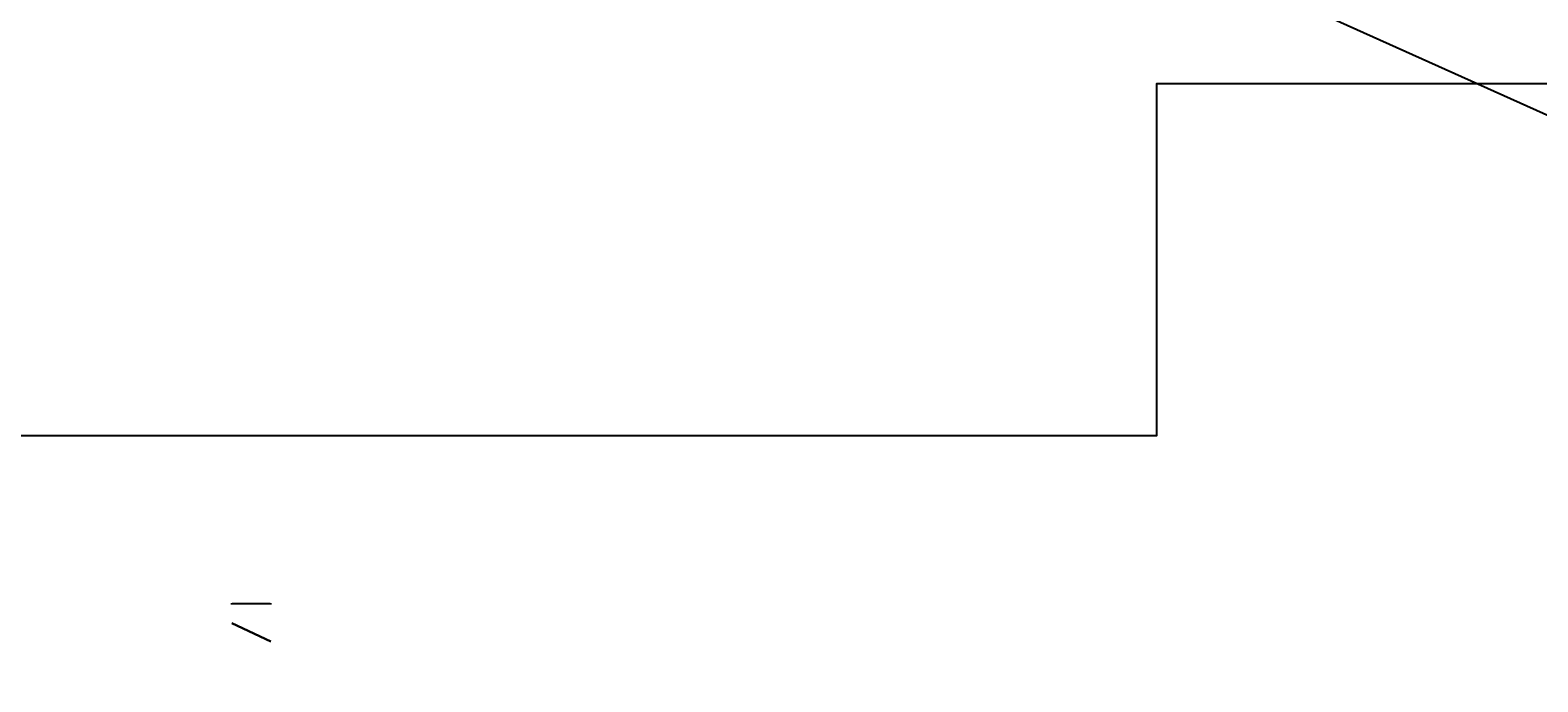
# Model space of a CAD drawing. Header units: millimetres. Extents: x -94648 to 68781, y -29623 to 11990.
# Tile 152 of 181: x 15249 to 22585, y -4243 to -1074. Entities that reach past the tile are written whole.
import ezdxf

# ---------------------------------------------------------------- set-up
doc = ezdxf.new("R2010")
doc.units = ezdxf.units.MM
doc.layers.add('-fotowoltaika', color=1, linetype='Continuous', lineweight=30)
doc.styles.get("Standard").update_dxf_attribs({"font": 'arial.ttf'})
doc.dimstyles.new('ISO-25', dxfattribs={"dimtxt": 2.5, "dimasz": 2.5, "dimexe": 1.25, "dimexo": 0.625, "dimtad": 1, "dimtxsty": 'Standard', "dimcen": 2.5, "dimadec": 0, "dimazin": 0, "dimtfac": 1, "dimtmove": 0, "dimatfit": 3, "dimfxl": 1, "dimarcsym": 0})

# ---------------------------------------------------------------- blocks, each defined once
blk = doc.blocks.new('*D174')
at = {"color": 0, "lineweight": -2}
for p, q in [((16229.9, -3867.5), (16229.9, -3861.2)), ((16232.4, -3862.5), (16417.2, -3862.5)), ((16419.7, -3867.5), (16419.7, -3861.2))]:
    blk.add_line(p, q, dxfattribs=at)
at = {"color": 0}
for points in [[(16232.4, -3862.1), (16232.4, -3862.9), (16229.9, -3862.5)], [(16417.2, -3862.9), (16417.2, -3862.1), (16419.7, -3862.5)]]:
    blk.add_solid(points, dxfattribs=at)
at = {"layer": 'Defpoints', "color": 0}
for p in [(16419.7, -3862.5), (16229.9, -3958.1), (16419.7, -4046.5)]:
    blk.add_point(p, dxfattribs=at)
at = {"color": 0, "insert": (16324.8, -3860.4), "char_height": 2.5, "attachment_point": 5}
blk.add_mtext('189,78', dxfattribs=at)

msp = doc.modelspace()

# ---------------------------------------------------------------- linework, layer by layer
at = {"layer": '-fotowoltaika'}
msp.add_lwpolyline([(16229.88194, -3958.05245), (16419.66279, -4046.54871)], dxfattribs=at)
for points in [[(59278.94003, -17934.92661), (3821.51206, 6954.58952)], [(-14696.84519, -3045.85781), (20731.43888, -3045.85781), (20731.43888, -1333.71971), (37311.6743, -1333.71971)]]:
    msp.add_lwpolyline(points)

# ---------------------------------------------------------------- dimensions: what is measured, and where the dimension line sits
dim = msp.add_linear_dim(base=(16419.66279, -3862.48681), p1=(16229.88194, -3958.05245), p2=(16419.66279, -4046.54871), dimstyle='ISO-25', override={"dimfxl": 5, "dimfxlon": 1, "dimarcsym": 2})
dim.commit()
dim.dimension.update_dxf_attribs({"geometry": '*D174', "text_midpoint": (16324.77237, -3860.35943)})

doc.saveas('drawing.dxf')
